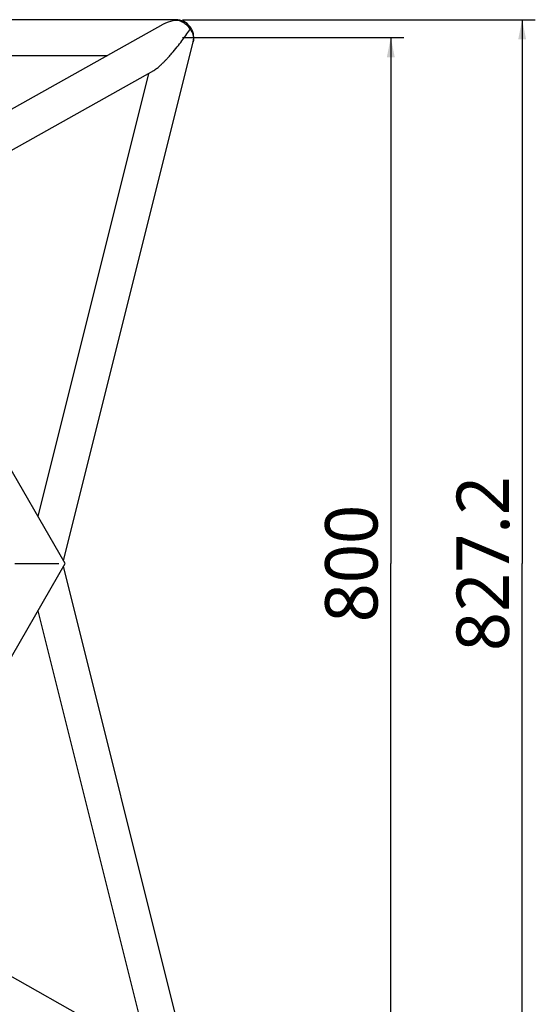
# Model space of a CAD drawing. Header units: millimetres. Extents: x 0 to 2550, y 0 to 1188.
# Tile 122 of 221: x 347 to 386, y 440 to 515. Entities that reach past the tile are written whole.
import ezdxf

# ---------------------------------------------------------------- set-up
doc = ezdxf.new("R2010")
doc.units = ezdxf.units.MM
doc.header["$LTSCALE"] = 46.255
doc.linetypes.add('CENTER', pattern=[0.6, 0.375, -0.075, 0.075, -0.075])
doc.layers.get('0').update_dxf_attribs({"linetype": 'CONTINUOUS'})
for name, color, linetype in [('DEFAULT_1', 7, 'CENTER'), ('DR1SM11A1001_ABL7', 7, 'CONTINUOUS'), ('DR1SM11P1002_PBL295', 7, 'CONTINUOUS'), ('DR1SM11P1003_PBL8', 7, 'CONTINUOUS'), ('TOP_VIEW_VBL6', 7, 'CONTINUOUS')]:
    doc.layers.add(name, color=color, linetype=linetype)
doc.styles.get("Standard").update_dxf_attribs({"font": 'malgun.ttf'})
doc.dimstyles.new('DIMSTYLE_2', dxfattribs={"dimtxt": 4, "dimasz": 1.5, "dimexe": 1, "dimexo": 0.5, "dimgap": 1, "dimtad": 1, "dimlfac": 10, "dimdsep": 46, "dimtxsty": 'Standard', "dimblk": '_FILLED', "dimblk1": '_FILLED', "dimblk2": '_FILLED', "dimcen": 0.09, "dimclrt": 134, "dimazin": 2, "dimtp": 0.8, "dimtm": 0.8, "dimtfac": 1, "dimtofl": 0, "dimtmove": 0, "dimatfit": 3, "dimldrblk": '_FILLED', "dimfxl": 0, "dimtolj": 1, "dimarcsym": 0})

# ---------------------------------------------------------------- blocks, each defined once
blk = doc.blocks.new('_FILLED')
at = {"color": 0, "linetype": 'ByBlock'}
blk.add_solid([(0, 0), (-1, 0.2), (-1, -0.2)], dxfattribs=at)
blk = doc.blocks.new('*D6')
at = {"color": 134}
for p, q in [((358.983, 513.843), (375.843, 513.843)), ((374.843, 513.843), (374.843, 473.843)), ((374.843, 433.843), (374.843, 473.843)), ((358.983, 433.843), (375.843, 433.843))]:
    blk.add_line(p, q, dxfattribs=at)
at = {"color": 134, "xscale": 1.5, "yscale": 1.5, "zscale": 1.5}
for p, rotation in [((374.843, 513.843), 90), ((374.843, 433.843), 270)]:
    blk.add_blockref('_FILLED', p, dxfattribs=dict(at, rotation=rotation))
at = {"color": 134, "insert": (369.843, 473.843), "char_height": 4, "width": 9.2, "attachment_point": 2, "rotation": 90, "line_spacing_factor": 0.9}
blk.add_mtext('800', dxfattribs=at)
blk = doc.blocks.new('*D7')
at = {"color": 134}
for p, q in [((358.983, 515.203), (385.843, 515.203)), ((384.843, 515.203), (384.843, 473.843)), ((384.843, 432.483), (384.843, 473.843)), ((358.983, 432.483), (385.843, 432.483))]:
    blk.add_line(p, q, dxfattribs=at)
at = {"color": 134, "xscale": 1.5, "yscale": 1.5, "zscale": 1.5}
for p, rotation in [((384.843, 515.203), 90), ((384.843, 432.483), 270)]:
    blk.add_blockref('_FILLED', p, dxfattribs=dict(at, rotation=rotation))
at = {"color": 134, "insert": (379.843, 473.843), "char_height": 4, "width": 13.48148, "attachment_point": 2, "rotation": 90, "line_spacing_factor": 0.9}
blk.add_mtext('827.2', dxfattribs=at)
blk = doc.blocks.new('DR1SM11P1002_PBL295', base_point=(346.053, 473.843))
at = {"layer": 'DR1SM11P1002_PBL295', "color": 7}
for p, q in [((344.857, 482.843), (342.053, 482.843)), ((342.053, 482.843), (342.053, 482.154)), ((350.053, 473.843), (344.857, 482.843)), ((344.857, 464.843), (350.053, 473.843)), ((342.053, 472.44), (342.053, 464.843)), ((342.053, 464.843), (344.857, 464.843))]:
    blk.add_line(p, q, dxfattribs=at)
for centre in [(343.483, 479.843), (343.483, 475.843)]:
    blk.add_circle(centre, 0.425, dxfattribs=at)
at = {"layer": 'DR1SM11P1002_PBL295', "color": 134}
for centre in [(343.483, 479.843), (343.483, 475.843)]:
    blk.add_arc(centre, 0.5, 255, 195, dxfattribs=at)
blk = doc.blocks.new('DR1SM11P1003_PBL8', base_point=(331.4881, 468.3365))
at = {"layer": 'DR1SM11P1003_PBL8', "color": 7}
for p, q in [((358.4829, 515.203), (278.4829, 515.203)), ((357.4893, 514.8451), (333.1276, 501.1838)), ((349.9357, 474.0467), (359.8023, 513.5132)), ((283.6887, 512.483), (353.2771, 512.483)), ((335.3493, 499.3111), (356.7998, 511.3399)), ((356.3991, 511.1152), (347.9792, 477.4355)), ((359.8023, 434.1729), (349.9357, 473.6393)), ((347.9792, 470.2505), (356.3991, 436.5708)), ((356.7998, 436.3461), (335.3493, 448.3749))]:
    blk.add_line(p, q, dxfattribs=at)
at = {"layer": 'DR1SM11P1003_PBL8', "color": 2}
blk.add_line((358.4829, 515.203), (358.4829, 515.1765), dxfattribs=at)
at = {"layer": 'DR1SM11P1003_PBL8', "color": 7}
blk.add_arc((358.4829, 513.843), 1.36, 345.963757, 90, dxfattribs=at)
at = {"layer": 'DR1SM11P1003_PBL8', "color": 2}
blk.add_arc((345.9972, 523.5588), 16.336, 326.082384, 326.204747, dxfattribs=at)
at = {"layer": 'DR1SM11P1003_PBL8', "color": 7}
for points, knots in [([(357.4893, 514.8451), (357.568, 514.8892), (357.8822, 515.0446), (358.2252, 515.1406), (358.4829, 515.1765)], [0, 0, 0, 0, 0.257317, 1, 1, 1, 1]), ([(358.1852, 512.6523), (358.3214, 512.8098), (358.5779, 513.1181), (359.0405, 513.7106), (359.3578, 514.1523), (359.5535, 514.4433)], [0, 0, 0, 0, 0.2769751, 0.5334629, 1, 1, 1, 1]), ([(356.7998, 511.3399), (356.8486, 511.3673), (356.941, 511.4281), (357.1045, 511.5529), (357.2812, 511.706), (357.4674, 511.8818), (357.6322, 512.0468), (357.7833, 512.2047), (357.9678, 512.4043), (358.0999, 512.5536), (358.1852, 512.6523)], [0, 0, 0, 0, 0.0875903, 0.1729165, 0.3222036, 0.453502, 0.5741521, 0.687595, 0.7956944, 1, 1, 1, 1])]:
    blk.add_open_spline(points, degree=3, knots=knots, dxfattribs=at)
at = {"layer": 'DR1SM11P1003_PBL8', "color": 2}
for points, knots in [([(358.4829, 515.1765), (358.5922, 515.169), (358.8117, 515.1243), (359.1154, 514.9763), (359.3785, 514.7566), (359.5158, 514.5716), (359.5729, 514.4723)], [0, 0, 0, 0, 0.2438189, 0.4924055, 0.7450318, 1, 1, 1, 1]), ([(359.5729, 514.4723), (359.6278, 514.4031), (359.7226, 514.2553), (359.8122, 514.0115), (359.8427, 513.7596), (359.8223, 513.593), (359.8023, 513.5132)], [0, 0, 0, 0, 0.2599887, 0.5120833, 0.7578191, 1, 1, 1, 1])]:
    blk.add_open_spline(points, degree=3, knots=knots, dxfattribs=at)
at = {"layer": 'DR1SM11P1003_PBL8', "color": 134}
for base, p1, p2, picture, middle in [((384.8429, 432.483), (358.4829, 515.203), (358.4829, 432.483), '*D7', (384.8429, 473.796)), ((374.8429, 433.843), (358.4829, 513.843), (358.4829, 433.843), '*D6', (374.8429, 473.8511))]:
    dim = blk.add_linear_dim(base=base, p1=p1, p2=p2, angle=270, dimstyle='DIMSTYLE_2', dxfattribs=at)
    dim.commit()
    dim.dimension.update_dxf_attribs({"geometry": picture, "text_midpoint": middle, "dimtype": 160})
blk = doc.blocks.new('DR1SM11A1001_ABL7', base_point=(331.488, 468.336))
at = {"layer": 'DR1SM11P1002_PBL295'}
blk.add_blockref('DR1SM11P1002_PBL295', (346.053, 473.843), dxfattribs=at)
at = {"layer": 'DR1SM11P1003_PBL8'}
blk.add_blockref('DR1SM11P1003_PBL8', (331.488, 468.336), dxfattribs=at)
blk = doc.blocks.new('TOP_VIEW_VBL6', base_point=(331.488, 468.336))
at = {"layer": 'DR1SM11A1001_ABL7'}
blk.add_blockref('DR1SM11A1001_ABL7', (331.488, 468.336), dxfattribs=at)

msp = doc.modelspace()

# ---------------------------------------------------------------- linework, layer by layer
at = {"layer": 'DEFAULT_1', "color": 1}
msp.add_line((318.4829, 473.843), (349.5783, 473.843), dxfattribs=at)

# ---------------------------------------------------------------- block references
at = {"layer": 'TOP_VIEW_VBL6'}
msp.add_blockref('TOP_VIEW_VBL6', (331.4881, 468.3365), dxfattribs=at)

doc.saveas('drawing.dxf')
